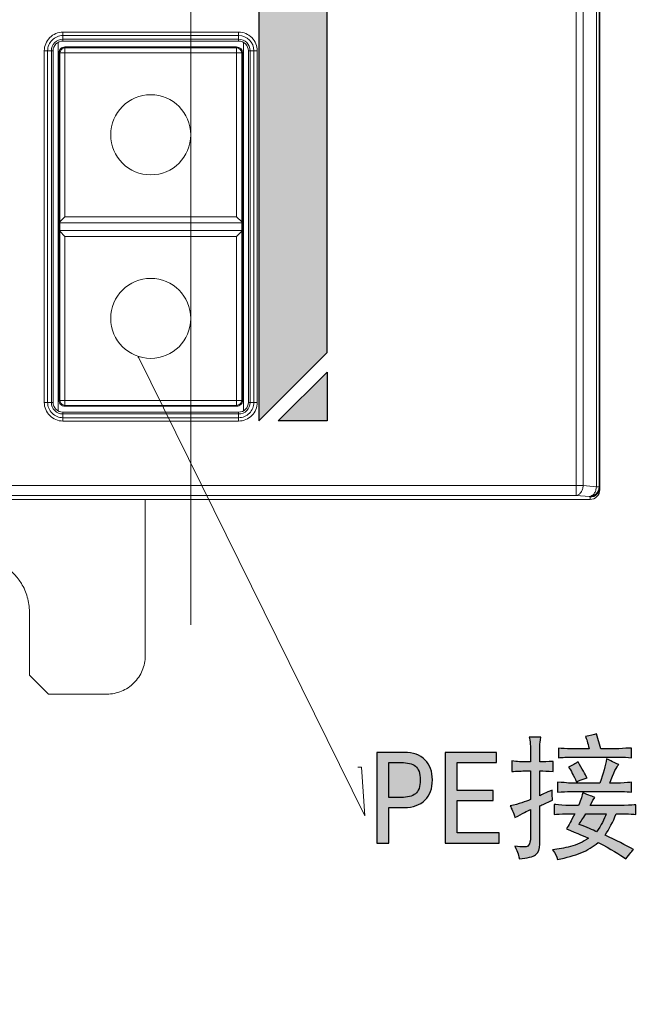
# Model space of a CAD drawing. Header units: millimetres. Extents: x -296 to 295, y -209 to 209.
# Tile 53 of 144: x -230 to -198, y -25 to 26. Entities that reach past the tile are written whole.
import ezdxf

# ---------------------------------------------------------------- set-up
doc = ezdxf.new("R2010")
doc.units = ezdxf.units.MM
doc.header["$MEASUREMENT"] = 0
doc.layers.add('layer 1', color=7, linetype='Continuous')

msp = doc.modelspace()

# ---------------------------------------------------------------- hatches: boundary and pattern name
at = {"layer": 'layer 1'}
h = msp.add_hatch(color=252, dxfattribs=at)
edge = h.paths.add_edge_path()
edge.add_spline(control_points=[(-217.3249, 46.9067), (-217.3249, 46.9067), (-213.8249, 46.9067), (-213.8249, 46.9067), (-213.8249, 46.9067), (-213.8249, 8.8465), (-213.8249, 8.8465), (-213.8249, 8.8465), (-217.3249, 5.3465), (-217.3249, 5.3465), (-217.3249, 5.3465), (-217.3249, 46.9067), (-217.3249, 46.9067)], knot_values=[0, 0, 0, 0, 0.25, 0.25, 0.25, 0.5, 0.5, 0.5, 0.75, 0.75, 0.75, 1, 1, 1, 1], degree=3, periodic=1)
h = msp.add_hatch(color=18, dxfattribs=at)
edge = h.paths.add_edge_path()
edge.add_spline(control_points=[(-223.4943, 8.6439), (-223.4943, 8.6439), (-223.4498, 8.6101), (-223.4498, 8.6101), (-223.4498, 8.6101), (-223.4946, 8.588), (-223.4946, 8.588), (-223.4946, 8.588), (-223.4943, 8.6439), (-223.4943, 8.6439)], knot_values=[0, 0, 0, 0, 0.3333333, 0.3333333, 0.3333333, 0.6666667, 0.6666667, 0.6666667, 1, 1, 1, 1], degree=3, periodic=1)
h = msp.add_hatch(color=242, dxfattribs=at)
edge = h.paths.add_edge_path()
edge.add_spline(control_points=[(-213.8249, 5.3539), (-213.8249, 5.3539), (-213.8249, 7.8465), (-213.8249, 7.8465), (-213.8249, 7.8465), (-216.3248, 5.3465), (-216.3248, 5.3465), (-216.3248, 5.3465), (-213.8249, 5.3539), (-213.8249, 5.3539)], knot_values=[0, 0, 0, 0, 0.3333333, 0.3333333, 0.3333333, 0.6666667, 0.6666667, 0.6666667, 1, 1, 1, 1], degree=3, periodic=1)
h = msp.add_hatch(color=18, dxfattribs=at)
edge = h.paths.add_edge_path()
edge.add_spline(control_points=[(-203.4113, -12.1171), (-203.4113, -12.1171), (-203.4113, -11.3035), (-203.4113, -11.3035), (-203.4113, -11.1947), (-203.4299, -11.0408), (-203.4657, -10.8417), (-203.4657, -10.8417), (-202.8697, -10.8417), (-202.8697, -10.8417), (-202.9056, -11.0408), (-202.9241, -11.1947), (-202.9241, -11.3035), (-202.9241, -11.3035), (-202.9241, -12.1171), (-202.9241, -12.1171), (-202.7424, -12.1171), (-202.5167, -12.1079), (-202.2458, -12.0894), (-202.2458, -12.0894), (-202.2458, -12.6056), (-202.2458, -12.6056), (-202.5167, -12.5871), (-202.7424, -12.5778), (-202.9241, -12.5778), (-202.9241, -12.5778), (-202.9241, -13.8532), (-202.9241, -13.8532), (-202.8326, -13.7989), (-202.6255, -13.6993), (-202.2991, -13.5546), (-202.2991, -13.7896), (-202.291, -13.962), (-202.2725, -14.0697), (-202.5977, -14.2144), (-202.8153, -14.3139), (-202.9241, -14.3683), (-202.9241, -14.3683), (-202.9241, -16.322), (-202.9241, -16.322), (-202.9241, -16.5743), (-202.9958, -16.756), (-203.1405, -16.8636), (-203.2852, -16.9724), (-203.5653, -17.0454), (-203.9819, -17.0812), (-203.9819, -16.9551), (-204.0537, -16.7375), (-204.1984, -16.4296), (-203.8373, -16.484), (-203.6197, -16.484), (-203.5479, -16.4296), (-203.475, -16.3764), (-203.4299, -16.2676), (-203.4113, -16.1044), (-203.4113, -16.1044), (-203.4113, -14.5581), (-203.4113, -14.5581), (-203.556, -14.6125), (-203.8188, -14.7479), (-204.1984, -14.9655), (-204.2887, -14.6935), (-204.3708, -14.4956), (-204.4426, -14.3683), (-203.99, -14.2595), (-203.6475, -14.1519), (-203.4113, -14.0431), (-203.4113, -14.0431), (-203.4113, -12.5778), (-203.4113, -12.5778), (-203.4113, -12.5778), (-203.6012, -12.5778), (-203.6012, -12.5778), (-203.8546, -12.5778), (-204.1081, -12.5871), (-204.3616, -12.6056), (-204.3616, -12.6056), (-204.3616, -12.0628), (-204.3616, -12.0628), (-204.0896, -12.0986), (-203.8373, -12.1171), (-203.6012, -12.1171), (-203.6012, -12.1171), (-203.4113, -12.1171), (-203.4113, -12.1171)], knot_values=[0, 0, 0, 0, 0.0357143, 0.0357143, 0.0357143, 0.0714286, 0.0714286, 0.0714286, 0.1071429, 0.1071429, 0.1071429, 0.1428571, 0.1428571, 0.1428571, 0.1785714, 0.1785714, 0.1785714, 0.2142857, 0.2142857, 0.2142857, 0.25, 0.25, 0.25, 0.2857143, 0.2857143, 0.2857143, 0.3214286, 0.3214286, 0.3214286, 0.3571429, 0.3571429, 0.3571429, 0.3928571, 0.3928571, 0.3928571, 0.4285714, 0.4285714, 0.4285714, 0.4642857, 0.4642857, 0.4642857, 0.5, 0.5, 0.5, 0.5357143, 0.5357143, 0.5357143, 0.5714286, 0.5714286, 0.5714286, 0.6071429, 0.6071429, 0.6071429, 0.6428571, 0.6428571, 0.6428571, 0.6785714, 0.6785714, 0.6785714, 0.7142857, 0.7142857, 0.7142857, 0.75, 0.75, 0.75, 0.7857143, 0.7857143, 0.7857143, 0.8214286, 0.8214286, 0.8214286, 0.8571429, 0.8571429, 0.8571429, 0.8928571, 0.8928571, 0.8928571, 0.9285714, 0.9285714, 0.9285714, 0.9642857, 0.9642857, 0.9642857, 1, 1, 1, 1], degree=3, periodic=1)
h = msp.add_hatch(color=18, dxfattribs=at)
edge = h.paths.add_edge_path()
edge.add_spline(control_points=[(-200.4009, -11.4389), (-200.4727, -11.131), (-200.5364, -10.9239), (-200.5908, -10.8151), (-200.3373, -10.7607), (-200.1475, -10.7155), (-200.0213, -10.6797), (-200.0213, -10.6797), (-199.8037, -11.4389), (-199.8037, -11.4389), (-199.8037, -11.4389), (-198.8813, -11.4389), (-198.8813, -11.4389), (-198.629, -11.4204), (-198.4114, -11.4111), (-198.2308, -11.4111), (-198.2308, -11.4111), (-198.2308, -11.8996), (-198.2308, -11.8996), (-198.4299, -11.8822), (-198.6371, -11.8729), (-198.8547, -11.8729), (-198.8547, -11.8729), (-201.2412, -11.8729), (-201.2412, -11.8729), (-201.5306, -11.8729), (-201.7748, -11.8822), (-201.9739, -11.8996), (-201.9739, -11.8996), (-201.9739, -11.4111), (-201.9739, -11.4111), (-201.7933, -11.4297), (-201.5757, -11.4389), (-201.3234, -11.4389), (-201.3234, -11.4389), (-200.4009, -11.4389), (-200.4009, -11.4389)], knot_values=[0, 0, 0, 0, 0.0833333, 0.0833333, 0.0833333, 0.1666667, 0.1666667, 0.1666667, 0.25, 0.25, 0.25, 0.3333333, 0.3333333, 0.3333333, 0.4166667, 0.4166667, 0.4166667, 0.5, 0.5, 0.5, 0.5833333, 0.5833333, 0.5833333, 0.6666667, 0.6666667, 0.6666667, 0.75, 0.75, 0.75, 0.8333333, 0.8333333, 0.8333333, 0.9166667, 0.9166667, 0.9166667, 1, 1, 1, 1], degree=3, periodic=1)
h = msp.add_hatch(color=18, dxfattribs=at)
edge = h.paths.add_edge_path()
edge.add_spline(control_points=[(-208.4298, -13.0396), (-208.4298, -13.4736), (-208.5571, -13.8174), (-208.8095, -14.0697), (-209.0629, -14.3232), (-209.4159, -14.4493), (-209.8685, -14.4493), (-209.8685, -14.4493), (-210.6544, -14.4493), (-210.6544, -14.4493), (-210.6544, -14.4493), (-210.6544, -16.2676), (-210.6544, -16.2676), (-210.6544, -16.2676), (-211.2782, -16.2676), (-211.2782, -16.2676), (-211.2782, -16.2676), (-211.2782, -11.6287), (-211.2782, -11.6287), (-211.2782, -11.6287), (-209.8685, -11.6287), (-209.8685, -11.6287), (-209.4159, -11.6287), (-209.0629, -11.7549), (-208.8095, -12.0084), (-208.5571, -12.2618), (-208.4298, -12.6056), (-208.4298, -13.0396)], knot_values=[0, 0, 0, 0, 0.1111111, 0.1111111, 0.1111111, 0.2222222, 0.2222222, 0.2222222, 0.3333333, 0.3333333, 0.3333333, 0.4444444, 0.4444444, 0.4444444, 0.5555556, 0.5555556, 0.5555556, 0.6666667, 0.6666667, 0.6666667, 0.7777778, 0.7777778, 0.7777778, 0.8888889, 0.8888889, 0.8888889, 1, 1, 1, 1], degree=3, periodic=1)
h = msp.add_hatch(color=18, dxfattribs=at)
edge = h.paths.add_edge_path()
edge.add_spline(control_points=[(-205.012, -16.2676), (-205.012, -16.2676), (-207.7794, -16.2676), (-207.7794, -16.2676), (-207.7794, -16.2676), (-207.7794, -11.6287), (-207.7794, -11.6287), (-207.7794, -11.6287), (-205.1474, -11.6287), (-205.1474, -11.6287), (-205.1474, -11.6287), (-205.1474, -12.1438), (-205.1474, -12.1438), (-205.1474, -12.1438), (-207.1555, -12.1438), (-207.1555, -12.1438), (-207.1555, -12.1438), (-207.1555, -13.5813), (-207.1555, -13.5813), (-207.1555, -13.5813), (-205.3106, -13.5813), (-205.3106, -13.5813), (-205.3106, -13.5813), (-205.3106, -14.0975), (-205.3106, -14.0975), (-205.3106, -14.0975), (-207.1555, -14.0975), (-207.1555, -14.0975), (-207.1555, -14.0975), (-207.1555, -15.7514), (-207.1555, -15.7514), (-207.1555, -15.7514), (-205.012, -15.7514), (-205.012, -15.7514), (-205.012, -15.7514), (-205.012, -16.2676), (-205.012, -16.2676)], knot_values=[0, 0, 0, 0, 0.0833333, 0.0833333, 0.0833333, 0.1666667, 0.1666667, 0.1666667, 0.25, 0.25, 0.25, 0.3333333, 0.3333333, 0.3333333, 0.4166667, 0.4166667, 0.4166667, 0.5, 0.5, 0.5, 0.5833333, 0.5833333, 0.5833333, 0.6666667, 0.6666667, 0.6666667, 0.75, 0.75, 0.75, 0.8333333, 0.8333333, 0.8333333, 0.9166667, 0.9166667, 0.9166667, 1, 1, 1, 1], degree=3, periodic=1)
h = msp.add_hatch(color=18, dxfattribs=at)
edge = h.paths.add_edge_path()
edge.add_spline(control_points=[(-199.5051, -11.954), (-199.1984, -12.1171), (-198.9901, -12.2167), (-198.8813, -12.2526), (-198.9901, -12.3428), (-199.144, -12.66), (-199.3431, -13.2016), (-199.3431, -13.2016), (-198.8003, -13.2016), (-198.8003, -13.2016), (-198.5109, -13.1843), (-198.3211, -13.1658), (-198.2308, -13.1472), (-198.2308, -13.1472), (-198.2308, -13.6634), (-198.2308, -13.6634), (-198.357, -13.6449), (-198.5294, -13.6357), (-198.7459, -13.6357), (-198.7459, -13.6357), (-201.4044, -13.6357), (-201.4044, -13.6357), (-201.5306, -13.6357), (-201.7389, -13.6449), (-202.0283, -13.6634), (-202.0283, -13.6634), (-202.0283, -13.1472), (-202.0283, -13.1472), (-201.7574, -13.1658), (-201.5676, -13.1843), (-201.4588, -13.2016), (-201.4588, -13.2016), (-199.8581, -13.2016), (-199.8581, -13.2016), (-199.6776, -12.7132), (-199.5595, -12.2977), (-199.5051, -11.954)], knot_values=[0, 0, 0, 0, 0.0833333, 0.0833333, 0.0833333, 0.1666667, 0.1666667, 0.1666667, 0.25, 0.25, 0.25, 0.3333333, 0.3333333, 0.3333333, 0.4166667, 0.4166667, 0.4166667, 0.5, 0.5, 0.5, 0.5833333, 0.5833333, 0.5833333, 0.6666667, 0.6666667, 0.6666667, 0.75, 0.75, 0.75, 0.8333333, 0.8333333, 0.8333333, 0.9166667, 0.9166667, 0.9166667, 1, 1, 1, 1], degree=3, periodic=1)
h = msp.add_hatch(color=18, dxfattribs=at)
edge = h.paths.add_edge_path()
edge.add_spline(control_points=[(-209.0537, -13.0396), (-209.0537, -12.6958), (-209.1358, -12.4609), (-209.2979, -12.3336), (-209.4611, -12.2074), (-209.7053, -12.1438), (-210.0305, -12.1438), (-210.0305, -12.1438), (-210.6544, -12.1438), (-210.6544, -12.1438), (-210.6544, -12.1438), (-210.6544, -13.9343), (-210.6544, -13.9343), (-210.6544, -13.9343), (-210.0305, -13.9343), (-210.0305, -13.9343), (-209.7053, -13.9343), (-209.4611, -13.8706), (-209.2979, -13.7445), (-209.1358, -13.6183), (-209.0537, -13.3833), (-209.0537, -13.0396)], knot_values=[0, 0, 0, 0, 0.1428571, 0.1428571, 0.1428571, 0.2857143, 0.2857143, 0.2857143, 0.4285714, 0.4285714, 0.4285714, 0.5714286, 0.5714286, 0.5714286, 0.7142857, 0.7142857, 0.7142857, 0.8571429, 0.8571429, 0.8571429, 1, 1, 1, 1], degree=3, periodic=1)
h = msp.add_hatch(color=18, dxfattribs=at)
edge = h.paths.add_edge_path()
edge.add_spline(control_points=[(-200.9704, -12.1171), (-200.754, -12.4783), (-200.6, -12.7502), (-200.5097, -12.9308), (-200.7991, -13.0211), (-200.9796, -13.094), (-201.0514, -13.1472), (-201.1961, -12.8046), (-201.3327, -12.5512), (-201.4588, -12.388), (-201.2597, -12.2977), (-201.0965, -12.2074), (-200.9704, -12.1171)], knot_values=[0, 0, 0, 0, 0.25, 0.25, 0.25, 0.5, 0.5, 0.5, 0.75, 0.75, 0.75, 1, 1, 1, 1], degree=3, periodic=1)
h = msp.add_hatch(color=18, dxfattribs=at)
edge = h.paths.add_edge_path()
edge.add_spline(control_points=[(-200.1023, -13.9343), (-200.1567, -13.9887), (-200.2378, -14.1241), (-200.3466, -14.3417), (-200.3466, -14.3417), (-198.6105, -14.3417), (-198.6105, -14.3417), (-198.2852, -14.3232), (-198.0861, -14.3139), (-198.0132, -14.3139), (-198.0132, -14.3139), (-198.0132, -14.8023), (-198.0132, -14.8023), (-198.1405, -14.785), (-198.3211, -14.7757), (-198.5561, -14.7757), (-198.5561, -14.7757), (-199.0179, -14.7757), (-199.0179, -14.7757), (-199.1799, -15.1912), (-199.3697, -15.5535), (-199.5873, -15.8602), (-199.026, -16.1322), (-198.5375, -16.3764), (-198.122, -16.5928), (-198.1764, -16.6472), (-198.3118, -16.8104), (-198.5294, -17.0812), (-198.8188, -16.8636), (-199.2887, -16.5836), (-199.9391, -16.2398), (-200.1926, -16.4574), (-200.4866, -16.6333), (-200.8211, -16.7687), (-201.1556, -16.9053), (-201.5583, -17.0176), (-202.0283, -17.1079), (-202.0468, -16.9632), (-202.1278, -16.8011), (-202.2725, -16.6206), (-201.9831, -16.5836), (-201.6752, -16.5245), (-201.35, -16.4435), (-201.0248, -16.3625), (-200.7169, -16.2224), (-200.4276, -16.0234), (-200.5908, -15.9505), (-200.9704, -15.7884), (-201.5676, -15.535), (-201.4588, -15.3718), (-201.3141, -15.1194), (-201.1336, -14.7757), (-201.1336, -14.7757), (-201.5676, -14.7757), (-201.5676, -14.7757), (-201.857, -14.7757), (-202.0641, -14.785), (-202.1914, -14.8023), (-202.1914, -14.8023), (-202.1914, -14.2873), (-202.1914, -14.2873), (-202.1012, -14.3046), (-201.9021, -14.3232), (-201.5942, -14.3417), (-201.5942, -14.3417), (-200.9438, -14.3417), (-200.9438, -14.3417), (-200.8165, -14.0338), (-200.7447, -13.8174), (-200.7262, -13.6901), (-200.4183, -13.8174), (-200.2111, -13.8984), (-200.1023, -13.9343)], knot_values=[0, 0, 0, 0, 0.0416667, 0.0416667, 0.0416667, 0.0833333, 0.0833333, 0.0833333, 0.125, 0.125, 0.125, 0.1666667, 0.1666667, 0.1666667, 0.2083333, 0.2083333, 0.2083333, 0.25, 0.25, 0.25, 0.2916667, 0.2916667, 0.2916667, 0.3333333, 0.3333333, 0.3333333, 0.375, 0.375, 0.375, 0.4166667, 0.4166667, 0.4166667, 0.4583333, 0.4583333, 0.4583333, 0.5, 0.5, 0.5, 0.5416667, 0.5416667, 0.5416667, 0.5833333, 0.5833333, 0.5833333, 0.625, 0.625, 0.625, 0.6666667, 0.6666667, 0.6666667, 0.7083333, 0.7083333, 0.7083333, 0.75, 0.75, 0.75, 0.7916667, 0.7916667, 0.7916667, 0.8333333, 0.8333333, 0.8333333, 0.875, 0.875, 0.875, 0.9166667, 0.9166667, 0.9166667, 0.9583333, 0.9583333, 0.9583333, 1, 1, 1, 1], degree=3, periodic=1)
h = msp.add_hatch(color=18, dxfattribs=at)
edge = h.paths.add_edge_path()
edge.add_spline(control_points=[(-200.916, -15.3174), (-200.5005, -15.462), (-200.2019, -15.5893), (-200.0213, -15.6981), (-199.7864, -15.3544), (-199.6232, -15.0465), (-199.5329, -14.7757), (-199.5329, -14.7757), (-200.563, -14.7757), (-200.563, -14.7757), (-200.7262, -15.0106), (-200.8442, -15.1912), (-200.916, -15.3174)], knot_values=[0, 0, 0, 0, 0.25, 0.25, 0.25, 0.5, 0.5, 0.5, 0.75, 0.75, 0.75, 1, 1, 1, 1], degree=3, periodic=1)

# ---------------------------------------------------------------- linework, layer by layer
at = {"layer": 'layer 1', "color": 1, "lineweight": 0}
msp.add_open_spline([(295.3283, 209.2747), (295.3283, 209.2747), (295.3283, -208.9236), (295.3283, -208.9236), (295.3283, -208.9236), (-296.1944, -208.9236), (-296.1944, -208.9236), (-296.1944, -208.9236), (-296.1944, 209.2747), (-296.1944, 209.2747), (-296.1944, 209.2747), (295.3283, 209.2747), (295.3283, 209.2747)], degree=3, knots=[0, 0, 0, 0, 0.25, 0.25, 0.25, 0.5, 0.5, 0.5, 0.75, 0.75, 0.75, 1, 1, 1, 1], dxfattribs=at)
at = {"layer": 'layer 1', "color": 5, "lineweight": 0}
msp.add_open_spline([(-281.2487, 194.7284), (-281.2487, 194.7284), (-281.2487, -197.0649), (-281.2487, -197.0649), (-281.2487, -197.0649), (283.3586, -197.0649), (283.3586, -197.0649)], degree=3, knots=[0, 0, 0, 0, 0.5, 0.5, 0.5, 1, 1, 1, 1], dxfattribs=at)
at = {"layer": 'layer 1', "lineweight": 9}
for points in [[(-201.0614, 161.2295), (-201.0614, 161.2295), (-201.0614, 1.5307), (-201.0614, 1.5307)], [(-199.8543, 160.8218), (-199.8543, 160.8218), (-199.8543, 1.8217), (-199.8543, 1.8217)], [(-200.7078, 2.0288), (-200.7078, 2.0288), (-200.7078, 160.7314), (-200.7078, 160.7314)], [(-200.0315, 160.7906), (-200.0315, 160.7906), (-200.0315, 1.9696), (-200.0315, 1.9696)], [(-199.8869, 1.9542), (-199.8869, 1.9542), (-199.8869, 160.8065), (-199.8869, 160.8065)], [(-218.3543, 25.2459), (-218.3543, 25.2459), (-227.3543, 25.2459), (-227.3543, 25.2459)], [(-227.3543, 24.7914), (-227.3543, 24.7914), (-227.3543, 25.2459), (-227.3543, 25.2459)], [(-218.3543, 25.2459), (-218.3543, 25.2459), (-218.3543, 24.7914), (-218.3543, 24.7914)], [(-227.6043, 24.7143), (-227.6043, 24.7143), (-227.6043, 5.8684), (-227.6043, 5.8684)], [(-227.3543, 25.0738), (-227.3543, 25.0738), (-218.3543, 25.0738), (-218.3543, 25.0738)], [(-218.3543, 24.8831), (-218.3543, 24.8831), (-227.3543, 24.8831), (-227.3543, 24.8831)], [(-227.3543, 24.7914), (-227.3543, 24.7914), (-218.3543, 24.7914), (-218.3543, 24.7914)], [(-217.5718, 24.2914), (-217.5718, 24.7235), (-217.9221, 25.0738), (-218.3543, 25.0738)], [(-217.7625, 24.2914), (-217.7625, 24.6182), (-218.0275, 24.8831), (-218.3543, 24.8831)], [(-217.8543, 24.2914), (-217.8543, 24.5675), (-218.0781, 24.7913), (-218.3543, 24.7914)], [(-218.1043, 24.7143), (-218.1043, 24.7143), (-218.1043, 5.8684), (-218.1043, 5.8684)], [(-228.3088, 24.2914), (-228.3088, 24.2914), (-227.8543, 24.2914), (-227.8543, 24.2914)], [(-228.3088, 24.2914), (-228.3088, 24.2914), (-228.3088, 6.2914), (-228.3088, 6.2914)], [(-228.1367, 6.2914), (-228.1367, 6.2914), (-228.1367, 24.2914), (-228.1367, 24.2914)], [(-227.946, 24.2914), (-227.946, 24.2914), (-227.946, 6.2914), (-227.946, 6.2914)], [(-227.8543, 6.2914), (-227.8543, 6.2914), (-227.8543, 24.2914), (-227.8543, 24.2914)], [(-227.5543, 24.1914), (-227.5543, 24.2679), (-227.5205, 24.3494), (-227.4664, 24.4035)], [(-227.4664, 24.4035), (-227.4123, 24.4576), (-227.3309, 24.4914), (-227.2543, 24.4914)], [(-227.2543, 24.4914), (-227.2543, 24.4914), (-218.4542, 24.4914), (-218.4542, 24.4914)], [(-227.2165, 24.4523), (-227.2165, 24.4523), (-227.2543, 24.4914), (-227.2543, 24.4914)], [(-227.2535, 24.4499), (-227.2414, 24.4514), (-227.2289, 24.4528), (-227.2168, 24.4513)], [(-227.2535, 24.4499), (-227.2535, 24.4499), (-227.2535, 24.1914), (-227.2535, 24.1914)], [(-227.2165, 24.4523), (-227.2165, 24.4523), (-218.492, 24.4523), (-218.492, 24.4523)], [(-218.4542, 24.4914), (-218.4542, 24.4914), (-218.492, 24.4523), (-218.492, 24.4523)], [(-218.492, 24.4523), (-218.4806, 24.4522), (-218.469, 24.4521), (-218.458, 24.4492)], [(-218.4543, 24.1914), (-218.4543, 24.1914), (-218.4575, 24.4501), (-218.4575, 24.4501)], [(-218.1543, 24.1914), (-218.1543, 24.3571), (-218.2886, 24.4914), (-218.4542, 24.4914)], [(-217.8543, 24.2914), (-217.8543, 24.2914), (-217.3997, 24.2914), (-217.3997, 24.2914)], [(-217.8543, 24.2914), (-217.8543, 24.2914), (-217.8543, 6.2914), (-217.8543, 6.2914)], [(-217.7625, 6.2914), (-217.7625, 6.2914), (-217.7625, 24.2914), (-217.7625, 24.2914)], [(-217.5718, 24.2914), (-217.5718, 24.2914), (-217.5718, 6.2914), (-217.5718, 6.2914)], [(-217.3997, 6.2914), (-217.3997, 6.2914), (-217.3997, 24.2914), (-217.3997, 24.2914)], [(-227.5152, 24.1536), (-227.5152, 24.1536), (-227.5543, 24.1914), (-227.5543, 24.1914)], [(-227.5543, 6.3913), (-227.5543, 6.3913), (-227.5543, 24.1914), (-227.5543, 24.1914)], [(-227.5153, 15.5304), (-227.5153, 15.5304), (-227.5152, 24.1536), (-227.5152, 24.1536)], [(-227.5152, 24.1536), (-227.5152, 24.165), (-227.515, 24.1766), (-227.5121, 24.1877)], [(-227.2543, 24.1914), (-227.2543, 24.1914), (-227.513, 24.1881), (-227.513, 24.1881)], [(-227.2543, 24.1914), (-227.2543, 24.1914), (-218.4543, 24.1914), (-218.4543, 24.1914)], [(-227.2543, 15.7914), (-227.2543, 15.7914), (-227.2543, 24.1914), (-227.2543, 24.1914)], [(-218.4543, 24.1914), (-218.4543, 24.1914), (-218.4543, 15.7914), (-218.4543, 15.7914)], [(-218.1959, 24.1906), (-218.1959, 24.1906), (-218.4543, 24.1906), (-218.4543, 24.1906)], [(-218.1959, 24.1906), (-218.1943, 24.1785), (-218.1927, 24.166), (-218.1944, 24.1539)], [(-218.1934, 24.1536), (-218.1934, 24.1536), (-218.1543, 24.1914), (-218.1543, 24.1914)], [(-218.1933, 24.1536), (-218.1933, 24.1536), (-218.1933, 15.5304), (-218.1933, 15.5304)], [(-218.1543, 24.1914), (-218.1543, 24.1914), (-218.1543, 6.3913), (-218.1543, 6.3913)], [(-227.2543, 15.7914), (-227.2543, 15.7914), (-227.5153, 15.5304), (-227.5153, 15.5304)], [(-218.4543, 15.7914), (-218.4543, 15.7914), (-227.2543, 15.7914), (-227.2543, 15.7914)], [(-218.4543, 15.7914), (-218.4543, 15.7914), (-218.1933, 15.5303), (-218.1933, 15.5303)], [(-227.5158, 15.4914), (-227.5158, 15.4914), (-227.5153, 15.5303), (-227.5153, 15.5303)], [(-227.5158, 15.4914), (-227.5158, 15.4914), (-218.1928, 15.4914), (-218.1928, 15.4914)], [(-227.5158, 15.0914), (-227.5158, 15.0914), (-227.5158, 15.4914), (-227.5158, 15.4914)], [(-218.1933, 15.5303), (-218.1933, 15.5303), (-218.1928, 15.4914), (-218.1928, 15.4914)], [(-218.1928, 15.4914), (-218.1928, 15.4914), (-218.1928, 15.0914), (-218.1928, 15.0914)], [(-227.5158, 15.0914), (-227.5158, 15.0914), (-218.1928, 15.0914), (-218.1928, 15.0914)], [(-227.5153, 15.0524), (-227.5153, 15.0524), (-227.5158, 15.0914), (-227.5158, 15.0914)], [(-227.5153, 15.0523), (-227.5153, 15.0523), (-227.2543, 14.7914), (-227.2543, 14.7914)], [(-227.5152, 6.4291), (-227.5152, 6.4291), (-227.5153, 15.0523), (-227.5153, 15.0523)], [(-227.2543, 14.7914), (-227.2543, 14.7914), (-218.4543, 14.7914), (-218.4543, 14.7914)], [(-227.2543, 6.3914), (-227.2543, 6.3914), (-227.2543, 14.7914), (-227.2543, 14.7914)], [(-218.4543, 14.7914), (-218.4543, 14.7914), (-218.1933, 15.0523), (-218.1933, 15.0523)], [(-218.4543, 14.7914), (-218.4543, 14.7914), (-218.4543, 6.3914), (-218.4543, 6.3914)], [(-218.1928, 15.0914), (-218.1928, 15.0914), (-218.1933, 15.0524), (-218.1933, 15.0524)], [(-218.1933, 15.0523), (-218.1933, 15.0523), (-218.1933, 6.4291), (-218.1933, 6.4291)], [(-227.8543, 6.2914), (-227.8543, 6.2914), (-228.3088, 6.2914), (-228.3088, 6.2914)], [(-227.5152, 6.4291), (-227.5152, 6.4291), (-227.5543, 6.3913), (-227.5543, 6.3913)], [(-227.4664, 6.1792), (-227.5205, 6.2333), (-227.5543, 6.3148), (-227.5543, 6.3913)], [(-227.5128, 6.3921), (-227.5144, 6.4043), (-227.5158, 6.4167), (-227.5142, 6.4288)], [(-227.5128, 6.3921), (-227.5128, 6.3921), (-227.2543, 6.3921), (-227.2543, 6.3921)], [(-227.2543, 6.0914), (-227.3309, 6.0914), (-227.4123, 6.1251), (-227.4664, 6.1792)], [(-218.4543, 6.3914), (-218.4543, 6.3914), (-227.2543, 6.3914), (-227.2543, 6.3914)], [(-227.2543, 6.3914), (-227.2543, 6.3914), (-227.251, 6.1326), (-227.251, 6.1326)], [(-227.2165, 6.1304), (-227.2165, 6.1304), (-227.2543, 6.0914), (-227.2543, 6.0914)], [(-218.4542, 6.0914), (-218.4542, 6.0914), (-227.2543, 6.0914), (-227.2543, 6.0914)], [(-227.2165, 6.1304), (-227.2279, 6.1305), (-227.2396, 6.1306), (-227.2506, 6.1335)], [(-218.492, 6.1304), (-218.492, 6.1304), (-227.2165, 6.1304), (-227.2165, 6.1304)], [(-218.492, 6.1304), (-218.492, 6.1304), (-218.4542, 6.0914), (-218.4542, 6.0914)], [(-218.455, 6.1328), (-218.4672, 6.1313), (-218.4796, 6.1299), (-218.4918, 6.1314)], [(-218.455, 6.1328), (-218.455, 6.1328), (-218.455, 6.3914), (-218.455, 6.3914)], [(-218.4543, 6.3914), (-218.4543, 6.3914), (-218.1956, 6.3946), (-218.1956, 6.3946)], [(-218.4542, 6.0914), (-218.3747, 6.0914), (-218.2984, 6.1229), (-218.2421, 6.1792)], [(-218.2421, 6.1792), (-218.1859, 6.2355), (-218.1543, 6.3117), (-218.1543, 6.3913)], [(-218.1933, 6.4291), (-218.1934, 6.4177), (-218.1935, 6.4061), (-218.1965, 6.395)], [(-218.1934, 6.4291), (-218.1934, 6.4291), (-218.1543, 6.3913), (-218.1543, 6.3913)], [(-217.3997, 6.2914), (-217.3997, 6.2914), (-217.8543, 6.2914), (-217.8543, 6.2914)], [(-218.3543, 5.7914), (-218.3543, 5.7914), (-227.3543, 5.7914), (-227.3543, 5.7914)], [(-227.3543, 5.3368), (-227.3543, 5.3368), (-227.3543, 5.7914), (-227.3543, 5.7914)], [(-227.3543, 5.6996), (-227.3543, 5.6996), (-218.3543, 5.6996), (-218.3543, 5.6996)], [(-218.3543, 5.7914), (-218.3543, 5.7914), (-218.3543, 5.3368), (-218.3543, 5.3368)], [(-218.3543, 5.5089), (-218.3543, 5.5089), (-227.3543, 5.5089), (-227.3543, 5.5089)], [(-227.3543, 5.3368), (-227.3543, 5.3368), (-218.3543, 5.3368), (-218.3543, 5.3368)], [(-200.7078, 2.0288), (-200.7078, 2.0288), (-234.907, 2.0288), (-234.907, 2.0288)], [(-200.7078, 2.0288), (-200.7078, 2.0288), (-200.0315, 1.9696), (-200.0315, 1.9696)], [(-234.907, 1.5307), (-234.907, 1.5307), (-201.0614, 1.5307), (-201.0614, 1.5307)], [(-200.385, 1.4715), (-200.385, 1.4715), (-201.0614, 1.5307), (-201.0614, 1.5307)], [(-199.8869, 1.9696), (-199.8869, 1.9696), (-200.0315, 1.9696), (-200.0315, 1.9696)], [(-199.8869, 1.9542), (-199.8869, 1.9542), (-199.8543, 1.9542), (-199.8543, 1.9542)], [(-200.3543, 1.3214), (-200.3543, 1.3214), (-233.3543, 1.3214), (-233.3543, 1.3214)], [(-223.1383, -6.6786), (-223.1383, -6.6786), (-223.1383, 1.3208), (-223.1383, 1.3208)], [(-200.354, 1.4398), (-200.354, 1.4398), (-200.385, 1.4715), (-200.385, 1.4715)], [(-200.354, 1.3214), (-200.354, 1.3214), (-200.354, 1.4398), (-200.354, 1.4398)], [(-229.0712, -4.4286), (-229.0712, -4.4286), (-229.0712, -7.6649), (-229.0712, -7.6649)], [(-228.0907, -8.6452), (-228.0907, -8.6452), (-229.0712, -7.6649), (-229.0712, -7.6649)], [(-228.0906, -8.6454), (-228.0906, -8.6454), (-225.1046, -8.645), (-225.1046, -8.645)]]:
    msp.add_open_spline(points, degree=3, dxfattribs=at)
for points, knots in [([(-220.8043, 19.9914), (-220.8043, 21.1235), (-221.7221, 22.0413), (-222.8543, 22.0414), (-223.9865, 22.0414), (-224.9043, 21.1235), (-224.9043, 19.9914), (-224.9043, 18.8592), (-223.9865, 17.9414), (-222.8543, 17.9414), (-221.7221, 17.9413), (-220.8043, 18.8592), (-220.8043, 19.9913), (-220.8043, 74.3321), (-220.8043, -34.3494), (-220.8043, 19.9914)], [0, 0, 0, 0, 0.25, 0.25, 0.25, 0.5, 0.5, 0.5, 0.75, 0.75, 0.75, 1, 1, 1, 1.0001, 1.0001, 1.0001, 1.0001]), ([(-220.8043, 10.5914), (-220.8043, 11.7235), (-221.7221, 12.6413), (-222.8543, 12.6414), (-223.9865, 12.6414), (-224.9043, 11.7235), (-224.9043, 10.5914), (-224.9043, 9.4592), (-223.9865, 8.5414), (-222.8543, 8.5414), (-221.7221, 8.5413), (-220.8043, 9.4592), (-220.8043, 10.5913), (-220.8043, 64.9321), (-220.8043, -43.7494), (-220.8043, 10.5914)], [0, 0, 0, 0, 0.25, 0.25, 0.25, 0.5, 0.5, 0.5, 0.75, 0.75, 0.75, 1, 1, 1, 1.0001, 1.0001, 1.0001, 1.0001]), ([(-227.3543, 25.2459), (-227.6074, 25.2459), (-227.8502, 25.1453), (-228.0293, 24.9663), (-228.2083, 24.7873), (-228.3088, 24.5445), (-228.3088, 24.2914)], [0, 0, 0, 0, 0.5, 0.5, 0.5, 1, 1, 1, 1]), ([(-217.3997, 24.2914), (-217.3997, 24.5445), (-217.5003, 24.7873), (-217.6793, 24.9663), (-217.8583, 25.1453), (-218.1011, 25.2459), (-218.3543, 25.2459)], [0, 0, 0, 0, 0.5, 0.5, 0.5, 1, 1, 1, 1]), ([(-227.3543, 25.0738), (-227.5618, 25.0738), (-227.7608, 24.9914), (-227.9076, 24.8446), (-228.0543, 24.6979), (-228.1367, 24.4989), (-228.1367, 24.2914)], [0, 0, 0, 0, 0.5, 0.5, 0.5, 1, 1, 1, 1]), ([(-227.3543, 24.8831), (-227.5112, 24.8831), (-227.6617, 24.8207), (-227.7727, 24.7098), (-227.8837, 24.5988), (-227.946, 24.4483), (-227.946, 24.2914)], [0, 0, 0, 0, 0.5, 0.5, 0.5, 1, 1, 1, 1]), ([(-227.3543, 24.7914), (-227.4869, 24.7914), (-227.6141, 24.7387), (-227.7078, 24.6449), (-227.8016, 24.5511), (-227.8543, 24.424), (-227.8543, 24.2914)], [0, 0, 0, 0, 0.5, 0.5, 0.5, 1, 1, 1, 1]), ([(-227.513, 24.1881), (-227.5051, 24.2526), (-227.4747, 24.3162), (-227.4278, 24.3634), (-227.3808, 24.4107), (-227.3173, 24.4416), (-227.2528, 24.4499)], [0, 0, 0, 0, 0.5, 0.5, 0.5, 1, 1, 1, 1]), ([(-218.4575, 24.4501), (-218.3931, 24.4422), (-218.3295, 24.4118), (-218.2823, 24.3649), (-218.235, 24.3179), (-218.2041, 24.2544), (-218.1958, 24.1898)], [0, 0, 0, 0, 0.5, 0.5, 0.5, 1, 1, 1, 1]), ([(-223.4943, 8.6439), (-223.4943, 8.6439), (-223.4498, 8.6101), (-223.4498, 8.6101), (-223.4498, 8.6101), (-223.4946, 8.588), (-223.4946, 8.588), (-223.4946, 8.588), (-223.4943, 8.6439), (-223.4943, 8.6439)], [0, 0, 0, 0, 0.3333333, 0.3333333, 0.3333333, 0.6666667, 0.6666667, 0.6666667, 1, 1, 1, 1]), ([(-223.4943, 8.6439), (-223.4943, 8.6439), (-211.8812, -14.8799), (-211.8812, -14.8799), (-211.8812, -14.8799), (-212.0562, -12.3799), (-212.0562, -12.3799), (-212.0562, -12.3799), (-212.2562, -12.3799), (-212.2562, -12.3799)], [0, 0, 0, 0, 0.3333333, 0.3333333, 0.3333333, 0.6666667, 0.6666667, 0.6666667, 1, 1, 1, 1]), ([(-228.3088, 6.2914), (-228.3088, 6.0382), (-228.2083, 5.7954), (-228.0293, 5.6164), (-227.8502, 5.4374), (-227.6074, 5.3368), (-227.3543, 5.3368)], [0, 0, 0, 0, 0.5, 0.5, 0.5, 1, 1, 1, 1]), ([(-228.1367, 6.2914), (-228.1367, 6.0838), (-228.0543, 5.8848), (-227.9076, 5.7381), (-227.7608, 5.5913), (-227.5618, 5.5089), (-227.3543, 5.5089)], [0, 0, 0, 0, 0.5, 0.5, 0.5, 1, 1, 1, 1]), ([(-227.946, 6.2914), (-227.946, 6.1344), (-227.8837, 5.9839), (-227.7727, 5.8729), (-227.6617, 5.762), (-227.5112, 5.6996), (-227.3543, 5.6996)], [0, 0, 0, 0, 0.5, 0.5, 0.5, 1, 1, 1, 1]), ([(-227.8543, 6.2914), (-227.8543, 6.1587), (-227.8016, 6.0316), (-227.7078, 5.9378), (-227.6141, 5.844), (-227.4869, 5.7914), (-227.3543, 5.7914)], [0, 0, 0, 0, 0.5, 0.5, 0.5, 1, 1, 1, 1]), ([(-227.2511, 6.1326), (-227.3155, 6.1406), (-227.3791, 6.171), (-227.4263, 6.2178), (-227.4736, 6.2648), (-227.5045, 6.3283), (-227.5128, 6.3929)], [0, 0, 0, 0, 0.5, 0.5, 0.5, 1, 1, 1, 1]), ([(-218.1956, 6.3946), (-218.2035, 6.3301), (-218.2339, 6.2664), (-218.2809, 6.2192), (-218.3278, 6.172), (-218.3913, 6.1411), (-218.4558, 6.1328)], [0, 0, 0, 0, 0.5, 0.5, 0.5, 1, 1, 1, 1]), ([(-218.3543, 5.3368), (-218.1011, 5.3368), (-217.8583, 5.4374), (-217.6793, 5.6164), (-217.5003, 5.7954), (-217.3997, 6.0382), (-217.3997, 6.2914)], [0, 0, 0, 0, 0.5, 0.5, 0.5, 1, 1, 1, 1]), ([(-218.3543, 5.5089), (-218.1468, 5.5089), (-217.9477, 5.5913), (-217.801, 5.7381), (-217.6543, 5.8848), (-217.5718, 6.0838), (-217.5718, 6.2914)], [0, 0, 0, 0, 0.5, 0.5, 0.5, 1, 1, 1, 1]), ([(-218.3543, 5.6996), (-218.1973, 5.6996), (-218.0468, 5.762), (-217.9359, 5.8729), (-217.8249, 5.9839), (-217.7625, 6.1344), (-217.7625, 6.2914)], [0, 0, 0, 0, 0.5, 0.5, 0.5, 1, 1, 1, 1]), ([(-218.3543, 5.7914), (-218.2217, 5.7914), (-218.0945, 5.844), (-218.0007, 5.9378), (-217.907, 6.0316), (-217.8543, 6.1587), (-217.8543, 6.2914)], [0, 0, 0, 0, 0.5, 0.5, 0.5, 1, 1, 1, 1]), ([(-201.0614, 1.5307), (-201.0154, 1.5347), (-200.9702, 1.5519), (-200.9309, 1.577), (-200.8863, 1.6055), (-200.8492, 1.644), (-200.8188, 1.687), (-200.7846, 1.7351), (-200.7589, 1.7888), (-200.7407, 1.8449), (-200.7214, 1.9044), (-200.7106, 1.9666), (-200.7078, 2.0288)], [0, 0, 0, 0, 0.25, 0.25, 0.25, 0.5, 0.5, 0.5, 0.75, 0.75, 0.75, 1, 1, 1, 1]), ([(-200.385, 1.4715), (-200.2582, 1.4725), (-200.1267, 1.5262), (-200.0341, 1.6188), (-199.9415, 1.7113), (-199.8879, 1.8428), (-199.8869, 1.9696)], [0, 0, 0, 0, 0.5, 0.5, 0.5, 1, 1, 1, 1]), ([(-200.0315, 1.9696), (-200.0342, 1.9074), (-200.0451, 1.8452), (-200.0644, 1.7858), (-200.0826, 1.7296), (-200.1082, 1.6759), (-200.1424, 1.6278), (-200.1728, 1.5848), (-200.2099, 1.5463), (-200.2545, 1.5179), (-200.2939, 1.4928), (-200.339, 1.4755), (-200.385, 1.4715)], [0, 0, 0, 0, 0.25, 0.25, 0.25, 0.5, 0.5, 0.5, 0.75, 0.75, 0.75, 1, 1, 1, 1]), ([(-200.3543, 1.3214), (-200.2216, 1.3214), (-200.0944, 1.3741), (-200.0006, 1.4679), (-199.9068, 1.5617), (-199.8542, 1.689), (-199.8543, 1.8217)], [0, 0, 0, 0, 0.5, 0.5, 0.5, 1, 1, 1, 1]), ([(-199.8543, 1.9389), (-199.8548, 1.8115), (-199.908, 1.6789), (-200.0009, 1.586), (-200.0937, 1.4932), (-200.2263, 1.44), (-200.3536, 1.4395)], [0, 0, 0, 0, 0.5, 0.5, 0.5, 1, 1, 1, 1]), ([(-233.4895, -2.1774), (-233.2839, -2.028), (-233.0562, -1.9065), (-232.817, -1.818), (-232.5778, -1.7295), (-232.3271, -1.6742), (-232.0722, -1.6546), (-231.5672, -1.6158), (-231.0458, -1.7174), (-230.5907, -1.9493), (-230.1355, -2.1811), (-229.7468, -2.5432), (-229.4813, -2.9746), (-229.3473, -3.1924), (-229.2447, -3.4278), (-229.1757, -3.6734), (-229.1067, -3.9189), (-229.0712, -4.1744), (-229.0712, -4.4286)], [0, 0, 0, 0, 0.1666667, 0.1666667, 0.1666667, 0.3333333, 0.3333333, 0.3333333, 0.5, 0.5, 0.5, 0.6666667, 0.6666667, 0.6666667, 0.8333333, 0.8333333, 0.8333333, 1, 1, 1, 1]), ([(-225.1059, -8.6452), (-224.85, -8.6452), (-224.5913, -8.5941), (-224.353, -8.4957), (-224.1147, -8.3972), (-223.8968, -8.2513), (-223.7148, -8.0695), (-223.5328, -7.8877), (-223.3868, -7.6698), (-223.2881, -7.4316), (-223.1895, -7.1933), (-223.1383, -6.9346), (-223.1383, -6.6788)], [0, 0, 0, 0, 0.25, 0.25, 0.25, 0.5, 0.5, 0.5, 0.75, 0.75, 0.75, 1, 1, 1, 1])]:
    msp.add_open_spline(points, degree=3, knots=knots, dxfattribs=at)
at = {"layer": 'layer 1', "color": 252}
msp.add_open_spline([(-217.3249, 46.9067), (-217.3249, 46.9067), (-213.8249, 46.9067), (-213.8249, 46.9067), (-213.8249, 46.9067), (-213.8249, 8.8465), (-213.8249, 8.8465), (-213.8249, 8.8465), (-217.3249, 5.3465), (-217.3249, 5.3465), (-217.3249, 5.3465), (-217.3249, 46.9067), (-217.3249, 46.9067)], degree=3, knots=[0, 0, 0, 0, 0.25, 0.25, 0.25, 0.5, 0.5, 0.5, 0.75, 0.75, 0.75, 1, 1, 1, 1], dxfattribs=at)
at = {"layer": 'layer 1', "color": 242}
msp.add_open_spline([(-213.8249, 5.3539), (-213.8249, 5.3539), (-213.8249, 7.8465), (-213.8249, 7.8465), (-213.8249, 7.8465), (-216.3248, 5.3465), (-216.3248, 5.3465), (-216.3248, 5.3465), (-213.8249, 5.3539), (-213.8249, 5.3539)], degree=3, knots=[0, 0, 0, 0, 0.3333333, 0.3333333, 0.3333333, 0.6666667, 0.6666667, 0.6666667, 1, 1, 1, 1], dxfattribs=at)
at = {"layer": 'layer 1'}
for points, knots in [([(-203.4113, -12.1171), (-203.4113, -12.1171), (-203.4113, -11.3035), (-203.4113, -11.3035), (-203.4113, -11.1947), (-203.4299, -11.0408), (-203.4657, -10.8417), (-203.4657, -10.8417), (-202.8697, -10.8417), (-202.8697, -10.8417), (-202.9056, -11.0408), (-202.9241, -11.1947), (-202.9241, -11.3035), (-202.9241, -11.3035), (-202.9241, -12.1171), (-202.9241, -12.1171), (-202.7424, -12.1171), (-202.5167, -12.1079), (-202.2458, -12.0894), (-202.2458, -12.0894), (-202.2458, -12.6056), (-202.2458, -12.6056), (-202.5167, -12.5871), (-202.7424, -12.5778), (-202.9241, -12.5778), (-202.9241, -12.5778), (-202.9241, -13.8532), (-202.9241, -13.8532), (-202.8326, -13.7989), (-202.6255, -13.6993), (-202.2991, -13.5546), (-202.2991, -13.7896), (-202.291, -13.962), (-202.2725, -14.0697), (-202.5977, -14.2144), (-202.8153, -14.3139), (-202.9241, -14.3683), (-202.9241, -14.3683), (-202.9241, -16.322), (-202.9241, -16.322), (-202.9241, -16.5743), (-202.9958, -16.756), (-203.1405, -16.8636), (-203.2852, -16.9724), (-203.5653, -17.0454), (-203.9819, -17.0812), (-203.9819, -16.9551), (-204.0537, -16.7375), (-204.1984, -16.4296), (-203.8373, -16.484), (-203.6197, -16.484), (-203.5479, -16.4296), (-203.475, -16.3764), (-203.4299, -16.2676), (-203.4113, -16.1044), (-203.4113, -16.1044), (-203.4113, -14.5581), (-203.4113, -14.5581), (-203.556, -14.6125), (-203.8188, -14.7479), (-204.1984, -14.9655), (-204.2887, -14.6935), (-204.3708, -14.4956), (-204.4426, -14.3683), (-203.99, -14.2595), (-203.6475, -14.1519), (-203.4113, -14.0431), (-203.4113, -14.0431), (-203.4113, -12.5778), (-203.4113, -12.5778), (-203.4113, -12.5778), (-203.6012, -12.5778), (-203.6012, -12.5778), (-203.8546, -12.5778), (-204.1081, -12.5871), (-204.3616, -12.6056), (-204.3616, -12.6056), (-204.3616, -12.0628), (-204.3616, -12.0628), (-204.0896, -12.0986), (-203.8373, -12.1171), (-203.6012, -12.1171), (-203.6012, -12.1171), (-203.4113, -12.1171), (-203.4113, -12.1171)], [0, 0, 0, 0, 0.0357143, 0.0357143, 0.0357143, 0.0714286, 0.0714286, 0.0714286, 0.1071429, 0.1071429, 0.1071429, 0.1428571, 0.1428571, 0.1428571, 0.1785714, 0.1785714, 0.1785714, 0.2142857, 0.2142857, 0.2142857, 0.25, 0.25, 0.25, 0.2857143, 0.2857143, 0.2857143, 0.3214286, 0.3214286, 0.3214286, 0.3571429, 0.3571429, 0.3571429, 0.3928571, 0.3928571, 0.3928571, 0.4285714, 0.4285714, 0.4285714, 0.4642857, 0.4642857, 0.4642857, 0.5, 0.5, 0.5, 0.5357143, 0.5357143, 0.5357143, 0.5714286, 0.5714286, 0.5714286, 0.6071429, 0.6071429, 0.6071429, 0.6428571, 0.6428571, 0.6428571, 0.6785714, 0.6785714, 0.6785714, 0.7142857, 0.7142857, 0.7142857, 0.75, 0.75, 0.75, 0.7857143, 0.7857143, 0.7857143, 0.8214286, 0.8214286, 0.8214286, 0.8571429, 0.8571429, 0.8571429, 0.8928571, 0.8928571, 0.8928571, 0.9285714, 0.9285714, 0.9285714, 0.9642857, 0.9642857, 0.9642857, 1, 1, 1, 1]), ([(-200.4009, -11.4389), (-200.4727, -11.131), (-200.5364, -10.9239), (-200.5908, -10.8151), (-200.3373, -10.7607), (-200.1475, -10.7155), (-200.0213, -10.6797), (-200.0213, -10.6797), (-199.8037, -11.4389), (-199.8037, -11.4389), (-199.8037, -11.4389), (-198.8813, -11.4389), (-198.8813, -11.4389), (-198.629, -11.4204), (-198.4114, -11.4111), (-198.2308, -11.4111), (-198.2308, -11.4111), (-198.2308, -11.8996), (-198.2308, -11.8996), (-198.4299, -11.8822), (-198.6371, -11.8729), (-198.8547, -11.8729), (-198.8547, -11.8729), (-201.2412, -11.8729), (-201.2412, -11.8729), (-201.5306, -11.8729), (-201.7748, -11.8822), (-201.9739, -11.8996), (-201.9739, -11.8996), (-201.9739, -11.4111), (-201.9739, -11.4111), (-201.7933, -11.4297), (-201.5757, -11.4389), (-201.3234, -11.4389), (-201.3234, -11.4389), (-200.4009, -11.4389), (-200.4009, -11.4389)], [0, 0, 0, 0, 0.0833333, 0.0833333, 0.0833333, 0.1666667, 0.1666667, 0.1666667, 0.25, 0.25, 0.25, 0.3333333, 0.3333333, 0.3333333, 0.4166667, 0.4166667, 0.4166667, 0.5, 0.5, 0.5, 0.5833333, 0.5833333, 0.5833333, 0.6666667, 0.6666667, 0.6666667, 0.75, 0.75, 0.75, 0.8333333, 0.8333333, 0.8333333, 0.9166667, 0.9166667, 0.9166667, 1, 1, 1, 1]), ([(-208.4298, -13.0396), (-208.4298, -13.4736), (-208.5571, -13.8174), (-208.8095, -14.0697), (-209.0629, -14.3232), (-209.4159, -14.4493), (-209.8685, -14.4493), (-209.8685, -14.4493), (-210.6544, -14.4493), (-210.6544, -14.4493), (-210.6544, -14.4493), (-210.6544, -16.2676), (-210.6544, -16.2676), (-210.6544, -16.2676), (-211.2782, -16.2676), (-211.2782, -16.2676), (-211.2782, -16.2676), (-211.2782, -11.6287), (-211.2782, -11.6287), (-211.2782, -11.6287), (-209.8685, -11.6287), (-209.8685, -11.6287), (-209.4159, -11.6287), (-209.0629, -11.7549), (-208.8095, -12.0084), (-208.5571, -12.2618), (-208.4298, -12.6056), (-208.4298, -13.0396)], [0, 0, 0, 0, 0.1111111, 0.1111111, 0.1111111, 0.2222222, 0.2222222, 0.2222222, 0.3333333, 0.3333333, 0.3333333, 0.4444444, 0.4444444, 0.4444444, 0.5555556, 0.5555556, 0.5555556, 0.6666667, 0.6666667, 0.6666667, 0.7777778, 0.7777778, 0.7777778, 0.8888889, 0.8888889, 0.8888889, 1, 1, 1, 1]), ([(-205.012, -16.2676), (-205.012, -16.2676), (-207.7794, -16.2676), (-207.7794, -16.2676), (-207.7794, -16.2676), (-207.7794, -11.6287), (-207.7794, -11.6287), (-207.7794, -11.6287), (-205.1474, -11.6287), (-205.1474, -11.6287), (-205.1474, -11.6287), (-205.1474, -12.1438), (-205.1474, -12.1438), (-205.1474, -12.1438), (-207.1555, -12.1438), (-207.1555, -12.1438), (-207.1555, -12.1438), (-207.1555, -13.5813), (-207.1555, -13.5813), (-207.1555, -13.5813), (-205.3106, -13.5813), (-205.3106, -13.5813), (-205.3106, -13.5813), (-205.3106, -14.0975), (-205.3106, -14.0975), (-205.3106, -14.0975), (-207.1555, -14.0975), (-207.1555, -14.0975), (-207.1555, -14.0975), (-207.1555, -15.7514), (-207.1555, -15.7514), (-207.1555, -15.7514), (-205.012, -15.7514), (-205.012, -15.7514), (-205.012, -15.7514), (-205.012, -16.2676), (-205.012, -16.2676)], [0, 0, 0, 0, 0.0833333, 0.0833333, 0.0833333, 0.1666667, 0.1666667, 0.1666667, 0.25, 0.25, 0.25, 0.3333333, 0.3333333, 0.3333333, 0.4166667, 0.4166667, 0.4166667, 0.5, 0.5, 0.5, 0.5833333, 0.5833333, 0.5833333, 0.6666667, 0.6666667, 0.6666667, 0.75, 0.75, 0.75, 0.8333333, 0.8333333, 0.8333333, 0.9166667, 0.9166667, 0.9166667, 1, 1, 1, 1]), ([(-199.5051, -11.954), (-199.1984, -12.1171), (-198.9901, -12.2167), (-198.8813, -12.2526), (-198.9901, -12.3428), (-199.144, -12.66), (-199.3431, -13.2016), (-199.3431, -13.2016), (-198.8003, -13.2016), (-198.8003, -13.2016), (-198.5109, -13.1843), (-198.3211, -13.1658), (-198.2308, -13.1472), (-198.2308, -13.1472), (-198.2308, -13.6634), (-198.2308, -13.6634), (-198.357, -13.6449), (-198.5294, -13.6357), (-198.7459, -13.6357), (-198.7459, -13.6357), (-201.4044, -13.6357), (-201.4044, -13.6357), (-201.5306, -13.6357), (-201.7389, -13.6449), (-202.0283, -13.6634), (-202.0283, -13.6634), (-202.0283, -13.1472), (-202.0283, -13.1472), (-201.7574, -13.1658), (-201.5676, -13.1843), (-201.4588, -13.2016), (-201.4588, -13.2016), (-199.8581, -13.2016), (-199.8581, -13.2016), (-199.6776, -12.7132), (-199.5595, -12.2977), (-199.5051, -11.954)], [0, 0, 0, 0, 0.0833333, 0.0833333, 0.0833333, 0.1666667, 0.1666667, 0.1666667, 0.25, 0.25, 0.25, 0.3333333, 0.3333333, 0.3333333, 0.4166667, 0.4166667, 0.4166667, 0.5, 0.5, 0.5, 0.5833333, 0.5833333, 0.5833333, 0.6666667, 0.6666667, 0.6666667, 0.75, 0.75, 0.75, 0.8333333, 0.8333333, 0.8333333, 0.9166667, 0.9166667, 0.9166667, 1, 1, 1, 1]), ([(-209.0537, -13.0396), (-209.0537, -12.6958), (-209.1358, -12.4609), (-209.2979, -12.3336), (-209.4611, -12.2074), (-209.7053, -12.1438), (-210.0305, -12.1438), (-210.0305, -12.1438), (-210.6544, -12.1438), (-210.6544, -12.1438), (-210.6544, -12.1438), (-210.6544, -13.9343), (-210.6544, -13.9343), (-210.6544, -13.9343), (-210.0305, -13.9343), (-210.0305, -13.9343), (-209.7053, -13.9343), (-209.4611, -13.8706), (-209.2979, -13.7445), (-209.1358, -13.6183), (-209.0537, -13.3833), (-209.0537, -13.0396)], [0, 0, 0, 0, 0.1428571, 0.1428571, 0.1428571, 0.2857143, 0.2857143, 0.2857143, 0.4285714, 0.4285714, 0.4285714, 0.5714286, 0.5714286, 0.5714286, 0.7142857, 0.7142857, 0.7142857, 0.8571429, 0.8571429, 0.8571429, 1, 1, 1, 1]), ([(-200.9704, -12.1171), (-200.754, -12.4783), (-200.6, -12.7502), (-200.5097, -12.9308), (-200.7991, -13.0211), (-200.9796, -13.094), (-201.0514, -13.1472), (-201.1961, -12.8046), (-201.3327, -12.5512), (-201.4588, -12.388), (-201.2597, -12.2977), (-201.0965, -12.2074), (-200.9704, -12.1171)], [0, 0, 0, 0, 0.25, 0.25, 0.25, 0.5, 0.5, 0.5, 0.75, 0.75, 0.75, 1, 1, 1, 1]), ([(-200.1023, -13.9343), (-200.1567, -13.9887), (-200.2378, -14.1241), (-200.3466, -14.3417), (-200.3466, -14.3417), (-198.6105, -14.3417), (-198.6105, -14.3417), (-198.2852, -14.3232), (-198.0861, -14.3139), (-198.0132, -14.3139), (-198.0132, -14.3139), (-198.0132, -14.8023), (-198.0132, -14.8023), (-198.1405, -14.785), (-198.3211, -14.7757), (-198.5561, -14.7757), (-198.5561, -14.7757), (-199.0179, -14.7757), (-199.0179, -14.7757), (-199.1799, -15.1912), (-199.3697, -15.5535), (-199.5873, -15.8602), (-199.026, -16.1322), (-198.5375, -16.3764), (-198.122, -16.5928), (-198.1764, -16.6472), (-198.3118, -16.8104), (-198.5294, -17.0812), (-198.8188, -16.8636), (-199.2887, -16.5836), (-199.9391, -16.2398), (-200.1926, -16.4574), (-200.4866, -16.6333), (-200.8211, -16.7687), (-201.1556, -16.9053), (-201.5583, -17.0176), (-202.0283, -17.1079), (-202.0468, -16.9632), (-202.1278, -16.8011), (-202.2725, -16.6206), (-201.9831, -16.5836), (-201.6752, -16.5245), (-201.35, -16.4435), (-201.0248, -16.3625), (-200.7169, -16.2224), (-200.4276, -16.0234), (-200.5908, -15.9505), (-200.9704, -15.7884), (-201.5676, -15.535), (-201.4588, -15.3718), (-201.3141, -15.1194), (-201.1336, -14.7757), (-201.1336, -14.7757), (-201.5676, -14.7757), (-201.5676, -14.7757), (-201.857, -14.7757), (-202.0641, -14.785), (-202.1914, -14.8023), (-202.1914, -14.8023), (-202.1914, -14.2873), (-202.1914, -14.2873), (-202.1012, -14.3046), (-201.9021, -14.3232), (-201.5942, -14.3417), (-201.5942, -14.3417), (-200.9438, -14.3417), (-200.9438, -14.3417), (-200.8165, -14.0338), (-200.7447, -13.8174), (-200.7262, -13.6901), (-200.4183, -13.8174), (-200.2111, -13.8984), (-200.1023, -13.9343)], [0, 0, 0, 0, 0.0416667, 0.0416667, 0.0416667, 0.0833333, 0.0833333, 0.0833333, 0.125, 0.125, 0.125, 0.1666667, 0.1666667, 0.1666667, 0.2083333, 0.2083333, 0.2083333, 0.25, 0.25, 0.25, 0.2916667, 0.2916667, 0.2916667, 0.3333333, 0.3333333, 0.3333333, 0.375, 0.375, 0.375, 0.4166667, 0.4166667, 0.4166667, 0.4583333, 0.4583333, 0.4583333, 0.5, 0.5, 0.5, 0.5416667, 0.5416667, 0.5416667, 0.5833333, 0.5833333, 0.5833333, 0.625, 0.625, 0.625, 0.6666667, 0.6666667, 0.6666667, 0.7083333, 0.7083333, 0.7083333, 0.75, 0.75, 0.75, 0.7916667, 0.7916667, 0.7916667, 0.8333333, 0.8333333, 0.8333333, 0.875, 0.875, 0.875, 0.9166667, 0.9166667, 0.9166667, 0.9583333, 0.9583333, 0.9583333, 1, 1, 1, 1]), ([(-200.916, -15.3174), (-200.5005, -15.462), (-200.2019, -15.5893), (-200.0213, -15.6981), (-199.7864, -15.3544), (-199.6232, -15.0465), (-199.5329, -14.7757), (-199.5329, -14.7757), (-200.563, -14.7757), (-200.563, -14.7757), (-200.7262, -15.0106), (-200.8442, -15.1912), (-200.916, -15.3174)], [0, 0, 0, 0, 0.25, 0.25, 0.25, 0.5, 0.5, 0.5, 0.75, 0.75, 0.75, 1, 1, 1, 1])]:
    msp.add_open_spline(points, degree=3, knots=knots, dxfattribs=at)

doc.saveas('drawing.dxf')
